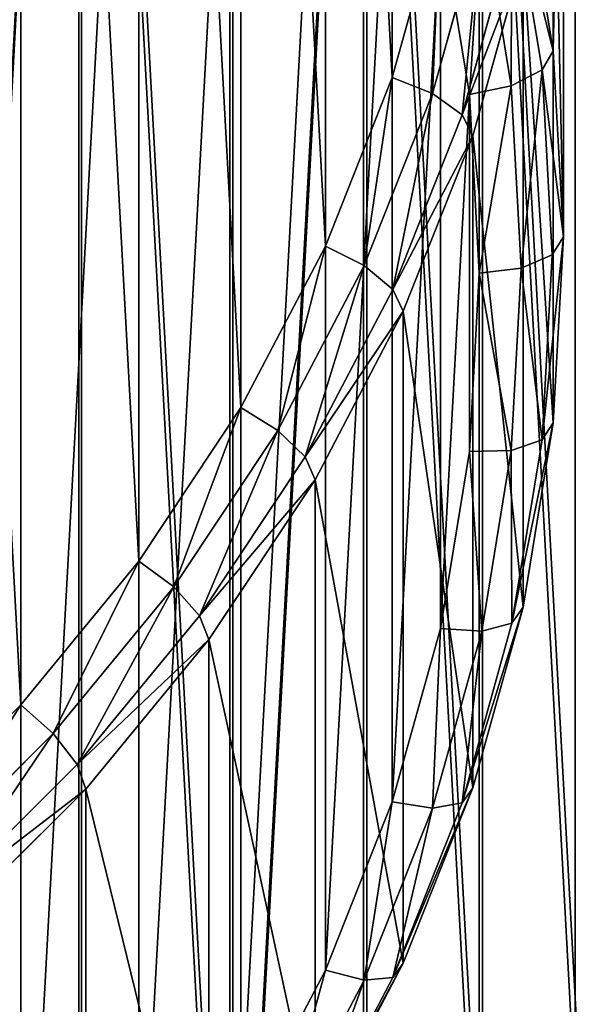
# Model space of a CAD drawing. Extents: x 61 to 680, y 107 to 1063.
# Tile 54 of 186: x 284.52 to 291.71, y 264.43 to 277.3. Entities that reach past the tile are written whole.
import ezdxf

# ---------------------------------------------------------------- set-up
doc = ezdxf.new("R2010")
doc.units = 0
doc.layers.get('0').update_dxf_attribs({"color": 13, "linetype": 'CONTINUOUS'})

# ---------------------------------------------------------------- blocks, each defined once
blk = doc.blocks.new('GROUP_1')
mesh = blk.add_polyface()
corners = [(1.001, 102.63), (1.446, 90.161), (1, 96.387), (1.45, 108.857), (2.338, 83.982), (2.344, 115.038), (3.67, 77.883), (7.455, 138.96), (5.436, 71.895), (7.627, 66.049), (14.036, 162.523), (10.231, 60.378), (13.442, 54.587), (20.372, 44.689), (15.351, 166.309), (22.061, 185.635), (32.574, 32.487), (31.499, 208.206), (42.314, 230.151), (46.71, 22.589), (54.465, 251.385), (59.3, 16.718), (67.906, 271.827), (87.382, 10.088), (82.584, 291.399), (98.444, 310.027), (89.323, 9.63), (133.698, 3.303), (99.039, 310.644), (115.426, 327.639), (119.918, 331.755), (123.776, 334.963), (128.228, 338.286), (132.849, 341.37), (137.625, 344.207), (178.462, 1.001), (142.545, 346.789), (147.593, 349.108), (152.756, 351.159), (158.02, 352.935), (163.37, 354.432), (168.791, 355.646), (174.27, 356.573), (177.105, 356.908), (179.955, 357.11), (223.252, 2.742), (182.81, 357.177), (185.666, 357.11), (188.515, 356.908), (191.351, 356.573), (196.83, 355.646), (202.251, 354.432), (207.601, 352.935), (212.865, 351.159), (218.028, 349.108), (223.076, 346.789), (227.996, 344.207), (267.702, 8.513), (232.772, 341.37), (237.393, 338.286), (241.845, 334.963), (245.703, 331.755), (250.195, 327.639), (266.581, 310.644), (267.176, 310.027), (283.037, 291.399), (272.553, 9.594), (278.523, 10.743), (284.46, 11.957), (297.715, 271.827), (290.381, 13.241), (296.287, 14.594), (302.131, 16.005), (311.155, 251.385), (313.477, 20.055), (323.307, 230.151), (318.911, 22.589), (333.046, 32.487), (334.122, 208.206), (345.261, 44.701), (343.56, 185.635), (350.27, 166.309), (348.996, 49.66), (352.188, 54.599), (351.585, 162.523), (358.166, 138.96), (352.385, 54.903), (355.389, 60.376), (357.994, 66.049), (360.184, 71.895), (363.277, 115.038), (361.951, 77.883), (363.283, 83.982), (364.171, 108.857), (364.174, 90.161), (364.62, 102.63), (364.621, 96.387)]
mesh.append_faces([[corners[k] for k in face] for face in [(0, 1, 2), (94, 95, 96)]], dxfattribs={"vtx0": -1})
mesh.append_faces([[corners[k] for k in face] for face in [(1, 3, 4), (4, 5, 6), (6, 7, 8), (8, 7, 9), (9, 10, 11), (11, 10, 12), (12, 10, 13), (13, 15, 16), (16, 18, 19), (19, 20, 21), (21, 22, 23), (23, 25, 26), (26, 25, 27), (27, 34, 35), (35, 44, 45), (45, 56, 57), (57, 65, 66), (66, 65, 67), (67, 65, 68), (68, 69, 70), (70, 69, 71), (71, 69, 72), (72, 73, 74), (74, 75, 76), (76, 75, 77), (77, 78, 79), (79, 81, 82), (82, 81, 83), (83, 85, 86), (86, 85, 87), (87, 85, 88), (88, 85, 89), (89, 90, 91), (91, 90, 92), (92, 93, 94)]], dxfattribs={"vtx0": -1, "vtx1": -1})
mesh.append_faces([[corners[k] for k in face] for face in [(1, 0, 3), (4, 3, 5), (6, 5, 7), (9, 7, 10), (13, 10, 14), (13, 14, 15), (16, 15, 17), (16, 17, 18), (19, 18, 20), (21, 20, 22), (23, 22, 24), (23, 24, 25), (27, 25, 28), (27, 28, 29), (27, 29, 30), (27, 30, 31), (27, 31, 32), (27, 32, 33), (27, 33, 34), (35, 34, 36), (35, 36, 37), (35, 37, 38), (35, 38, 39), (35, 39, 40), (35, 40, 41), (35, 41, 42), (35, 42, 43), (35, 43, 44), (45, 44, 46), (45, 46, 47), (45, 47, 48), (45, 48, 49), (45, 49, 50), (45, 50, 51), (45, 51, 52), (45, 52, 53), (45, 53, 54), (45, 54, 55), (45, 55, 56), (57, 56, 58), (57, 58, 59), (57, 59, 60), (57, 60, 61), (57, 61, 62), (57, 62, 63), (57, 63, 64), (57, 64, 65), (68, 65, 69), (72, 69, 73), (74, 73, 75), (77, 75, 78), (79, 78, 80), (79, 80, 81), (83, 81, 84), (83, 84, 85), (89, 85, 90), (92, 90, 93), (94, 93, 95)]], dxfattribs={"vtx0": -1, "vtx2": -1})
mesh = blk.add_polyface()
corners = [(1.446, 90.161, 20), (1.001, 102.63, 20), (1, 96.387, 20), (1.45, 108.857, 20), (2.338, 83.982, 20), (2.344, 115.038, 20), (3.67, 77.883, 20), (7.455, 138.96, 20), (5.436, 71.895, 20), (7.627, 66.049, 20), (14.036, 162.523, 20), (10.231, 60.378, 20), (13.442, 54.587, 20), (20.372, 44.689, 20), (15.351, 166.309, 20), (22.061, 185.635, 20), (32.574, 32.487, 20), (31.499, 208.206, 20), (42.314, 230.151, 20), (46.71, 22.589, 20), (54.465, 251.385, 20), (59.3, 16.718, 20), (67.906, 271.827, 20), (87.382, 10.088, 20), (82.584, 291.399, 20), (98.444, 310.027, 20), (89.323, 9.63, 20), (133.698, 3.303, 20), (99.039, 310.644, 20), (115.426, 327.639, 20), (119.918, 331.755, 20), (123.776, 334.963, 20), (128.228, 338.286, 20), (132.849, 341.37, 20), (137.625, 344.207, 20), (178.462, 1.001, 20), (142.545, 346.789, 20), (147.593, 349.108, 20), (152.756, 351.159, 20), (158.02, 352.935, 20), (163.37, 354.432, 20), (168.791, 355.646, 20), (174.27, 356.573, 20), (177.105, 356.908, 20), (179.955, 357.11, 20), (223.252, 2.742, 20), (182.81, 357.177, 20), (185.666, 357.11, 20), (188.515, 356.908, 20), (191.351, 356.573, 20), (196.83, 355.646, 20), (202.251, 354.432, 20), (207.601, 352.935, 20), (212.865, 351.159, 20), (218.028, 349.108, 20), (223.076, 346.789, 20), (227.996, 344.207, 20), (267.702, 8.513, 20), (232.772, 341.37, 20), (237.393, 338.286, 20), (241.845, 334.963, 20), (245.703, 331.755, 20), (250.195, 327.639, 20), (266.581, 310.644, 20), (267.176, 310.027, 20), (283.037, 291.399, 20), (272.553, 9.594, 20), (278.523, 10.743, 20), (284.46, 11.957, 20), (297.715, 271.827, 20), (290.381, 13.241, 20), (296.287, 14.594, 20), (302.131, 16.005, 20), (311.155, 251.385, 20), (313.477, 20.055, 20), (323.307, 230.151, 20), (318.911, 22.589, 20), (333.046, 32.487, 20), (334.122, 208.206, 20), (345.261, 44.701, 20), (343.56, 185.635, 20), (350.27, 166.309, 20), (348.996, 49.66, 20), (352.188, 54.599, 20), (351.585, 162.523, 20), (358.166, 138.96, 20), (352.385, 54.903, 20), (355.389, 60.376, 20), (357.994, 66.049, 20), (360.184, 71.895, 20), (363.277, 115.038, 20), (361.951, 77.883, 20), (363.283, 83.982, 20), (364.171, 108.857, 20), (364.174, 90.161, 20), (364.62, 102.63, 20), (364.621, 96.387, 20)]
mesh.append_faces([[corners[k] for k in face] for face in [(0, 1, 2), (95, 94, 96)]], dxfattribs={"vtx0": -1})
mesh.append_faces([[corners[k] for k in face] for face in [(1, 0, 3), (3, 4, 5), (5, 6, 7), (7, 9, 10), (10, 13, 14), (14, 13, 15), (15, 16, 17), (17, 16, 18), (18, 19, 20), (20, 21, 22), (22, 23, 24), (24, 23, 25), (25, 27, 28), (28, 27, 29), (29, 27, 30), (30, 27, 31), (31, 27, 32), (32, 27, 33), (33, 27, 34), (34, 35, 36), (36, 35, 37), (37, 35, 38), (38, 35, 39), (39, 35, 40), (40, 35, 41), (41, 35, 42), (42, 35, 43), (43, 35, 44), (44, 45, 46), (46, 45, 47), (47, 45, 48), (48, 45, 49), (49, 45, 50), (50, 45, 51), (51, 45, 52), (52, 45, 53), (53, 45, 54), (54, 45, 55), (55, 45, 56), (56, 57, 58), (58, 57, 59), (59, 57, 60), (60, 57, 61), (61, 57, 62), (62, 57, 63), (63, 57, 64), (64, 57, 65), (65, 68, 69), (69, 72, 73), (73, 74, 75), (75, 77, 78), (78, 79, 80), (80, 79, 81), (81, 83, 84), (84, 83, 85), (85, 89, 90), (90, 92, 93), (93, 94, 95)]], dxfattribs={"vtx0": -1, "vtx1": -1})
mesh.append_faces([[corners[k] for k in face] for face in [(3, 0, 4), (5, 4, 6), (7, 6, 8), (7, 8, 9), (10, 9, 11), (10, 11, 12), (10, 12, 13), (15, 13, 16), (18, 16, 19), (20, 19, 21), (22, 21, 23), (25, 23, 26), (25, 26, 27), (34, 27, 35), (44, 35, 45), (56, 45, 57), (65, 57, 66), (65, 66, 67), (65, 67, 68), (69, 68, 70), (69, 70, 71), (69, 71, 72), (73, 72, 74), (75, 74, 76), (75, 76, 77), (78, 77, 79), (81, 79, 82), (81, 82, 83), (85, 83, 86), (85, 86, 87), (85, 87, 88), (85, 88, 89), (90, 89, 91), (90, 91, 92), (93, 92, 94)]], dxfattribs={"vtx0": -1, "vtx2": -1})
blk = doc.blocks.new('GROUP_13')
for p, q in [((49.746, 27.437, 0.5), (49.388, 29.851, 0.5)), ((49.52, 29.877, 1), (49.88, 27.45, 1)), ((49.381, 27.401, 0.134), (49.029, 29.78, 0.134)), ((48.538, 29.682), (48.883, 27.352)), ((49.381, 27.401, 0.134), (48.883, 27.352)), ((49.746, 27.437, 0.5), (49.381, 27.401, 0.134)), ((49.499, 25, 0.134), (49.381, 27.401, 0.134)), ((49.88, 27.45, 1), (49.746, 27.437, 0.5)), ((49.866, 25, 0.5), (49.746, 27.437, 0.5)), ((49.88, 27.45, 1), (50, 25, 1)), ((49.88, 27.45, 1), (49.88, 27.45, 19)), ((48.883, 27.352), (48.999, 25)), ((48.999, 25), (48.883, 22.648)), ((49.499, 25, 0.134), (48.999, 25)), ((49.381, 22.599, 0.134), (49.499, 25, 0.134)), ((49.866, 25, 0.5), (49.499, 25, 0.134)), ((49.746, 22.563, 0.5), (49.866, 25, 0.5)), ((50, 25, 1), (49.866, 25, 0.5)), ((50, 25, 1), (49.88, 22.55, 1)), ((50, 25, 1), (50, 25, 19)), ((48.883, 22.648), (48.538, 20.318)), ((49.381, 22.599, 0.134), (48.883, 22.648)), ((49.029, 20.22, 0.134), (49.381, 22.599, 0.134)), ((49.746, 22.563, 0.5), (49.381, 22.599, 0.134)), ((49.388, 20.149, 0.5), (49.746, 22.563, 0.5)), ((49.88, 22.55, 1), (49.52, 20.123, 1)), ((49.88, 22.55, 1), (49.746, 22.563, 0.5)), ((49.88, 22.55, 1), (49.88, 22.55, 19)), ((48.538, 20.318), (47.965, 18.034)), ((48.538, 20.318, 20), (47.965, 18.034, 20)), ((49.029, 20.22, 0.134), (48.538, 20.318)), ((48.444, 17.888, 19.866), (49.029, 20.22, 19.866)), ((48.444, 17.888, 0.134), (49.029, 20.22, 0.134)), ((48.795, 17.782, 19.5), (49.388, 20.149, 19.5)), ((48.795, 17.782, 0.5), (49.388, 20.149, 0.5)), ((49.388, 20.149, 0.5), (49.029, 20.22, 0.134)), ((49.52, 20.123, 1), (49.388, 20.149, 0.5)), ((49.52, 20.123, 19), (48.924, 17.743, 19)), ((49.52, 20.123, 1), (48.924, 17.743, 1)), ((49.52, 20.123, 1), (49.52, 20.123, 19)), ((47.965, 18.034), (47.172, 15.816)), ((47.965, 18.034, 20), (47.172, 15.816, 20)), ((47.965, 18.034, 20), (48.444, 17.888, 19.866)), ((48.444, 17.888, 0.134), (47.965, 18.034)), ((47.634, 15.624, 19.866), (48.444, 17.888, 19.866)), ((47.634, 15.624, 0.134), (48.444, 17.888, 0.134)), ((48.444, 17.888, 19.866), (48.795, 17.782, 19.5)), ((48.795, 17.782, 0.5), (48.444, 17.888, 0.134)), ((47.973, 15.484, 19.5), (48.795, 17.782, 19.5)), ((47.973, 15.484, 0.5), (48.795, 17.782, 0.5)), ((48.924, 17.743, 19), (48.097, 15.433, 19)), ((48.924, 17.743, 1), (48.097, 15.433, 1)), ((48.795, 17.782, 19.5), (48.924, 17.743, 19)), ((48.924, 17.743, 1), (48.795, 17.782, 0.5)), ((48.924, 17.743, 1), (48.924, 17.743, 19)), ((47.172, 15.816), (46.165, 13.687)), ((47.172, 15.816, 20), (46.165, 13.687, 20)), ((47.634, 15.624, 19.866), (47.172, 15.816, 20)), ((47.634, 15.624, 0.134), (47.172, 15.816)), ((46.607, 13.451, 0.134), (47.634, 15.624, 0.134)), ((46.607, 13.451, 19.866), (47.634, 15.624, 19.866)), ((47.973, 15.484, 19.5), (47.634, 15.624, 19.866)), ((47.973, 15.484, 0.5), (47.634, 15.624, 0.134)), ((46.93, 13.278, 0.5), (47.973, 15.484, 0.5)), ((46.93, 13.278, 19.5), (47.973, 15.484, 19.5)), ((48.097, 15.433, 19), (47.973, 15.484, 19.5)), ((48.097, 15.433, 1), (47.973, 15.484, 0.5)), ((47.048, 13.215, 1), (48.097, 15.433, 1)), ((48.097, 15.433, 19), (47.048, 13.215, 19)), ((48.097, 15.433, 1), (48.097, 15.433, 19)), ((46.165, 13.687, 20), (44.954, 11.667, 20)), ((46.165, 13.687, 20), (46.607, 13.451, 19.866)), ((45.371, 11.389, 19.866), (46.607, 13.451, 19.866)), ((46.607, 13.451, 19.866), (46.93, 13.278, 19.5)), ((45.675, 11.185, 19.5), (46.93, 13.278, 19.5)), ((46.93, 13.278, 19.5), (47.048, 13.215, 19)), ((47.048, 13.215, 19), (45.787, 11.111, 19)), ((47.048, 13.215, 1), (47.048, 13.215, 19)), ((44.954, 11.667, 20), (43.551, 9.775, 20)), ((44.954, 11.667, 20), (45.371, 11.389, 19.866)), ((43.938, 9.458, 19.866), (45.371, 11.389, 19.866)), ((45.371, 11.389, 19.866), (45.675, 11.185, 19.5)), ((44.222, 9.225, 19.5), (45.675, 11.185, 19.5)), ((45.675, 11.185, 19.5), (45.787, 11.111, 19)), ((44.325, 9.14, 19), (45.787, 11.111, 19)), ((45.787, 11.111, 1), (45.787, 11.111, 19)), ((43.551, 9.775, 20), (41.97, 8.03, 20)), ((43.551, 9.775, 20), (43.938, 9.458, 19.866)), ((42.324, 7.676, 19.866), (43.938, 9.458, 19.866)), ((43.938, 9.458, 19.866), (44.222, 9.225, 19.5)), ((42.583, 7.417, 19.5), (44.222, 9.225, 19.5)), ((42.678, 7.322, 19), (44.325, 9.14, 19)), ((44.222, 9.225, 19.5), (44.325, 9.14, 19)), ((44.325, 9.14, 1), (44.325, 9.14, 19))]:
    blk.add_line(p, q)
mesh = blk.add_polyface()
corners = [(1.117, 27.352), (1.117, 22.648), (1.001, 25), (1.462, 29.682), (1.462, 20.318), (2.035, 31.966), (2.035, 18.034), (2.828, 34.184), (2.828, 15.816), (3.835, 36.313), (3.835, 13.687), (5.046, 38.333), (5.046, 11.667), (6.449, 40.225), (6.449, 9.775), (8.03, 41.97), (8.03, 8.03), (9.775, 43.551), (9.775, 6.449), (11.667, 44.954), (11.667, 5.046), (13.687, 46.165), (13.687, 3.835), (15.816, 47.172), (15.816, 2.828), (18.034, 47.965), (18.034, 2.035), (20.318, 48.538), (20.318, 1.462), (22.648, 48.883), (22.648, 1.117), (25, 48.999), (25, 1.001), (27.352, 48.883), (27.352, 1.117), (29.682, 48.538), (29.682, 1.462), (31.966, 47.965), (31.966, 2.035), (34.184, 47.172), (34.184, 2.828), (36.313, 46.165), (36.313, 3.835), (38.333, 44.954), (38.333, 5.046), (40.225, 43.551), (40.225, 6.449), (41.97, 41.97), (41.97, 8.03), (43.551, 40.225), (43.551, 9.775), (44.954, 38.333), (44.954, 11.667), (46.165, 36.313), (46.165, 13.687), (47.172, 34.184), (47.172, 15.816), (47.965, 31.966), (47.965, 18.034), (48.538, 29.682), (48.538, 20.318), (48.883, 27.352), (48.883, 22.648), (48.999, 25)]
mesh.append_faces([[corners[k] for k in face] for face in [(0, 1, 2), (62, 61, 63)]], dxfattribs={"vtx0": -1})
mesh.append_faces([[corners[k] for k in face] for face in [(1, 3, 4), (4, 5, 6), (6, 7, 8), (8, 9, 10), (10, 11, 12), (12, 13, 14), (14, 15, 16), (16, 17, 18), (18, 19, 20), (20, 21, 22), (22, 23, 24), (24, 25, 26), (26, 27, 28), (28, 29, 30), (30, 31, 32), (32, 33, 34), (34, 35, 36), (36, 37, 38), (38, 39, 40), (40, 41, 42), (42, 43, 44), (44, 45, 46), (46, 47, 48), (48, 49, 50), (50, 51, 52), (52, 53, 54), (54, 55, 56), (56, 57, 58), (58, 59, 60), (60, 61, 62)]], dxfattribs={"vtx0": -1, "vtx1": -1})
mesh.append_faces([[corners[k] for k in face] for face in [(1, 0, 3), (4, 3, 5), (6, 5, 7), (8, 7, 9), (10, 9, 11), (12, 11, 13), (14, 13, 15), (16, 15, 17), (18, 17, 19), (20, 19, 21), (22, 21, 23), (24, 23, 25), (26, 25, 27), (28, 27, 29), (30, 29, 31), (32, 31, 33), (34, 33, 35), (36, 35, 37), (38, 37, 39), (40, 39, 41), (42, 41, 43), (44, 43, 45), (46, 45, 47), (48, 47, 49), (50, 49, 51), (52, 51, 53), (54, 53, 55), (56, 55, 57), (58, 57, 59), (60, 59, 61)]], dxfattribs={"vtx0": -1, "vtx2": -1})
mesh = blk.add_polyface()
corners = [(1.117, 22.648, 20), (1.117, 27.352, 20), (1.001, 25, 20), (1.462, 20.318, 20), (1.462, 29.682, 20), (2.035, 18.034, 20), (2.035, 31.966, 20), (2.828, 15.816, 20), (2.828, 34.184, 20), (3.835, 13.687, 20), (3.835, 36.313, 20), (5.046, 11.667, 20), (5.046, 38.333, 20), (6.449, 9.775, 20), (6.449, 40.225, 20), (8.03, 8.03, 20), (8.03, 41.97, 20), (9.775, 6.449, 20), (9.775, 43.551, 20), (11.667, 5.046, 20), (11.667, 44.954, 20), (13.687, 3.835, 20), (13.687, 46.165, 20), (15.816, 2.828, 20), (15.816, 47.172, 20), (18.034, 2.035, 20), (18.034, 47.965, 20), (20.318, 1.462, 20), (20.318, 48.538, 20), (22.648, 1.117, 20), (22.648, 48.883, 20), (25, 1.001, 20), (25, 48.999, 20), (27.352, 1.117, 20), (27.352, 48.883, 20), (29.682, 1.462, 20), (29.682, 48.538, 20), (31.966, 2.035, 20), (31.966, 47.965, 20), (34.184, 2.828, 20), (34.184, 47.172, 20), (36.313, 3.835, 20), (36.313, 46.165, 20), (38.333, 5.046, 20), (38.333, 44.954, 20), (40.225, 6.449, 20), (40.225, 43.551, 20), (41.97, 8.03, 20), (41.97, 41.97, 20), (43.551, 9.775, 20), (43.551, 40.225, 20), (44.954, 11.667, 20), (44.954, 38.333, 20), (46.165, 13.687, 20), (46.165, 36.313, 20), (47.172, 15.816, 20), (47.172, 34.184, 20), (47.965, 18.034, 20), (47.965, 31.966, 20), (48.538, 20.318, 20), (48.538, 29.682, 20), (48.883, 22.648, 20), (48.883, 27.352, 20), (48.999, 25, 20)]
mesh.append_faces([[corners[k] for k in face] for face in [(0, 1, 2), (62, 61, 63)]], dxfattribs={"vtx0": -1})
mesh.append_faces([[corners[k] for k in face] for face in [(1, 3, 4), (4, 5, 6), (6, 7, 8), (8, 9, 10), (10, 11, 12), (12, 13, 14), (14, 15, 16), (16, 17, 18), (18, 19, 20), (20, 21, 22), (22, 23, 24), (24, 25, 26), (26, 27, 28), (28, 29, 30), (30, 31, 32), (32, 33, 34), (34, 35, 36), (36, 37, 38), (38, 39, 40), (40, 41, 42), (42, 43, 44), (44, 45, 46), (46, 47, 48), (48, 49, 50), (50, 51, 52), (52, 53, 54), (54, 55, 56), (56, 57, 58), (58, 59, 60), (60, 61, 62)]], dxfattribs={"vtx0": -1, "vtx1": -1})
mesh.append_faces([[corners[k] for k in face] for face in [(1, 0, 3), (4, 3, 5), (6, 5, 7), (8, 7, 9), (10, 9, 11), (12, 11, 13), (14, 13, 15), (16, 15, 17), (18, 17, 19), (20, 19, 21), (22, 21, 23), (24, 23, 25), (26, 25, 27), (28, 27, 29), (30, 29, 31), (32, 31, 33), (34, 33, 35), (36, 35, 37), (38, 37, 39), (40, 39, 41), (42, 41, 43), (44, 43, 45), (46, 45, 47), (48, 47, 49), (50, 49, 51), (52, 51, 53), (54, 53, 55), (56, 55, 57), (58, 57, 59), (60, 59, 61)]], dxfattribs={"vtx0": -1, "vtx2": -1})
mesh = blk.add_polyface()
corners = [(49.388, 29.851, 0.5), (49.381, 27.401, 0.134), (49.029, 29.78, 0.134), (49.746, 27.437, 0.5)]
mesh.append_faces([[corners[k] for k in face] for face in [(0, 1, 2), (1, 0, 3)]], dxfattribs={"vtx0": -1})
mesh = blk.add_polyface()
corners = [(49.388, 29.851, 0.5), (49.88, 27.45, 1), (49.746, 27.437, 0.5), (49.52, 29.877, 1)]
mesh.append_faces([[corners[k] for k in face] for face in [(0, 1, 2), (1, 0, 3)]], dxfattribs={"vtx0": -1})
mesh = blk.add_polyface()
corners = [(49.52, 29.877, 1), (49.88, 27.45, 19), (49.88, 27.45, 1), (49.52, 29.877, 19)]
mesh.append_faces([[corners[k] for k in face] for face in [(0, 1, 2), (1, 0, 3)]], dxfattribs={"vtx0": -1})
mesh = blk.add_polyface()
corners = [(49.029, 29.78, 0.134), (48.883, 27.352), (48.538, 29.682), (49.381, 27.401, 0.134)]
mesh.append_faces([[corners[k] for k in face] for face in [(0, 1, 2), (1, 0, 3)]], dxfattribs={"vtx0": -1})
mesh = blk.add_polyface()
corners = [(49.381, 27.401, 0.134), (48.999, 25), (48.883, 27.352), (49.499, 25, 0.134)]
mesh.append_faces([[corners[k] for k in face] for face in [(0, 1, 2), (1, 0, 3)]], dxfattribs={"vtx0": -1})
mesh = blk.add_polyface()
corners = [(49.746, 27.437, 0.5), (49.499, 25, 0.134), (49.381, 27.401, 0.134), (49.866, 25, 0.5)]
mesh.append_faces([[corners[k] for k in face] for face in [(0, 1, 2), (1, 0, 3)]], dxfattribs={"vtx0": -1})
mesh = blk.add_polyface()
corners = [(49.746, 27.437, 0.5), (50, 25, 1), (49.866, 25, 0.5), (49.88, 27.45, 1)]
mesh.append_faces([[corners[k] for k in face] for face in [(0, 1, 2), (1, 0, 3)]], dxfattribs={"vtx0": -1})
mesh = blk.add_polyface()
corners = [(49.88, 27.45, 1), (50, 25, 19), (50, 25, 1), (49.88, 27.45, 19)]
mesh.append_faces([[corners[k] for k in face] for face in [(0, 1, 2), (1, 0, 3)]], dxfattribs={"vtx0": -1})
mesh = blk.add_polyface()
corners = [(48.999, 25), (49.381, 22.599, 0.134), (48.883, 22.648), (49.499, 25, 0.134)]
mesh.append_faces([[corners[k] for k in face] for face in [(0, 1, 2), (1, 0, 3)]], dxfattribs={"vtx0": -1})
mesh = blk.add_polyface()
corners = [(49.499, 25, 0.134), (49.746, 22.563, 0.5), (49.381, 22.599, 0.134), (49.866, 25, 0.5)]
mesh.append_faces([[corners[k] for k in face] for face in [(0, 1, 2), (1, 0, 3)]], dxfattribs={"vtx0": -1})
mesh = blk.add_polyface()
corners = [(49.746, 22.563, 0.5), (50, 25, 1), (49.88, 22.55, 1), (49.866, 25, 0.5)]
mesh.append_faces([[corners[k] for k in face] for face in [(0, 1, 2), (1, 0, 3)]], dxfattribs={"vtx0": -1})
mesh = blk.add_polyface()
corners = [(50, 25, 1), (49.88, 22.55, 19), (49.88, 22.55, 1), (50, 25, 19)]
mesh.append_faces([[corners[k] for k in face] for face in [(0, 1, 2), (1, 0, 3)]], dxfattribs={"vtx0": -1})
mesh = blk.add_polyface()
corners = [(48.883, 22.648), (49.029, 20.22, 0.134), (48.538, 20.318), (49.381, 22.599, 0.134)]
mesh.append_faces([[corners[k] for k in face] for face in [(0, 1, 2), (1, 0, 3)]], dxfattribs={"vtx0": -1})
mesh = blk.add_polyface()
corners = [(49.381, 22.599, 0.134), (49.388, 20.149, 0.5), (49.029, 20.22, 0.134), (49.746, 22.563, 0.5)]
mesh.append_faces([[corners[k] for k in face] for face in [(0, 1, 2), (1, 0, 3)]], dxfattribs={"vtx0": -1})
mesh = blk.add_polyface()
corners = [(49.388, 20.149, 0.5), (49.88, 22.55, 1), (49.52, 20.123, 1), (49.746, 22.563, 0.5)]
mesh.append_faces([[corners[k] for k in face] for face in [(0, 1, 2), (1, 0, 3)]], dxfattribs={"vtx0": -1})
mesh = blk.add_polyface()
corners = [(49.88, 22.55, 1), (49.52, 20.123, 19), (49.52, 20.123, 1), (49.88, 22.55, 19)]
mesh.append_faces([[corners[k] for k in face] for face in [(0, 1, 2), (1, 0, 3)]], dxfattribs={"vtx0": -1})
mesh = blk.add_polyface()
corners = [(48.444, 17.888, 19.866), (48.538, 20.318, 20), (47.965, 18.034, 20), (49.029, 20.22, 19.866)]
mesh.append_faces([[corners[k] for k in face] for face in [(0, 1, 2), (1, 0, 3)]], dxfattribs={"vtx0": -1})
mesh = blk.add_polyface()
corners = [(48.538, 20.318), (48.444, 17.888, 0.134), (47.965, 18.034), (49.029, 20.22, 0.134)]
mesh.append_faces([[corners[k] for k in face] for face in [(0, 1, 2), (1, 0, 3)]], dxfattribs={"vtx0": -1})
mesh = blk.add_polyface()
corners = [(48.795, 17.782, 19.5), (49.029, 20.22, 19.866), (48.444, 17.888, 19.866), (49.388, 20.149, 19.5)]
mesh.append_faces([[corners[k] for k in face] for face in [(0, 1, 2), (1, 0, 3)]], dxfattribs={"vtx0": -1})
mesh = blk.add_polyface()
corners = [(49.029, 20.22, 0.134), (48.795, 17.782, 0.5), (48.444, 17.888, 0.134), (49.388, 20.149, 0.5)]
mesh.append_faces([[corners[k] for k in face] for face in [(0, 1, 2), (1, 0, 3)]], dxfattribs={"vtx0": -1})
mesh = blk.add_polyface()
corners = [(49.52, 20.123, 19), (48.795, 17.782, 19.5), (48.924, 17.743, 19), (49.388, 20.149, 19.5)]
mesh.append_faces([[corners[k] for k in face] for face in [(0, 1, 2), (1, 0, 3)]], dxfattribs={"vtx0": -1})
mesh = blk.add_polyface()
corners = [(48.795, 17.782, 0.5), (49.52, 20.123, 1), (48.924, 17.743, 1), (49.388, 20.149, 0.5)]
mesh.append_faces([[corners[k] for k in face] for face in [(0, 1, 2), (1, 0, 3)]], dxfattribs={"vtx0": -1})
mesh = blk.add_polyface()
corners = [(49.52, 20.123, 1), (48.924, 17.743, 19), (48.924, 17.743, 1), (49.52, 20.123, 19)]
mesh.append_faces([[corners[k] for k in face] for face in [(0, 1, 2), (1, 0, 3)]], dxfattribs={"vtx0": -1})
mesh = blk.add_polyface()
corners = [(47.634, 15.624, 19.866), (47.965, 18.034, 20), (47.172, 15.816, 20), (48.444, 17.888, 19.866)]
mesh.append_faces([[corners[k] for k in face] for face in [(0, 1, 2), (1, 0, 3)]], dxfattribs={"vtx0": -1})
mesh = blk.add_polyface()
corners = [(47.965, 18.034), (47.634, 15.624, 0.134), (47.172, 15.816), (48.444, 17.888, 0.134)]
mesh.append_faces([[corners[k] for k in face] for face in [(0, 1, 2), (1, 0, 3)]], dxfattribs={"vtx0": -1})
mesh = blk.add_polyface()
corners = [(47.973, 15.484, 19.5), (48.444, 17.888, 19.866), (47.634, 15.624, 19.866), (48.795, 17.782, 19.5)]
mesh.append_faces([[corners[k] for k in face] for face in [(0, 1, 2), (1, 0, 3)]], dxfattribs={"vtx0": -1})
mesh = blk.add_polyface()
corners = [(48.444, 17.888, 0.134), (47.973, 15.484, 0.5), (47.634, 15.624, 0.134), (48.795, 17.782, 0.5)]
mesh.append_faces([[corners[k] for k in face] for face in [(0, 1, 2), (1, 0, 3)]], dxfattribs={"vtx0": -1})
mesh = blk.add_polyface()
corners = [(48.924, 17.743, 19), (47.973, 15.484, 19.5), (48.097, 15.433, 19), (48.795, 17.782, 19.5)]
mesh.append_faces([[corners[k] for k in face] for face in [(0, 1, 2), (1, 0, 3)]], dxfattribs={"vtx0": -1})
mesh = blk.add_polyface()
corners = [(47.973, 15.484, 0.5), (48.924, 17.743, 1), (48.097, 15.433, 1), (48.795, 17.782, 0.5)]
mesh.append_faces([[corners[k] for k in face] for face in [(0, 1, 2), (1, 0, 3)]], dxfattribs={"vtx0": -1})
mesh = blk.add_polyface()
corners = [(48.924, 17.743, 1), (48.097, 15.433, 19), (48.097, 15.433, 1), (48.924, 17.743, 19)]
mesh.append_faces([[corners[k] for k in face] for face in [(0, 1, 2), (1, 0, 3)]], dxfattribs={"vtx0": -1})
mesh = blk.add_polyface()
corners = [(47.172, 15.816), (46.607, 13.451, 0.134), (46.165, 13.687), (47.634, 15.624, 0.134)]
mesh.append_faces([[corners[k] for k in face] for face in [(0, 1, 2), (1, 0, 3)]], dxfattribs={"vtx0": -1})
mesh = blk.add_polyface()
corners = [(46.607, 13.451, 19.866), (47.172, 15.816, 20), (46.165, 13.687, 20), (47.634, 15.624, 19.866)]
mesh.append_faces([[corners[k] for k in face] for face in [(0, 1, 2), (1, 0, 3)]], dxfattribs={"vtx0": -1})
mesh = blk.add_polyface()
corners = [(47.634, 15.624, 0.134), (46.93, 13.278, 0.5), (46.607, 13.451, 0.134), (47.973, 15.484, 0.5)]
mesh.append_faces([[corners[k] for k in face] for face in [(0, 1, 2), (1, 0, 3)]], dxfattribs={"vtx0": -1})
mesh = blk.add_polyface()
corners = [(46.93, 13.278, 19.5), (47.634, 15.624, 19.866), (46.607, 13.451, 19.866), (47.973, 15.484, 19.5)]
mesh.append_faces([[corners[k] for k in face] for face in [(0, 1, 2), (1, 0, 3)]], dxfattribs={"vtx0": -1})
mesh = blk.add_polyface()
corners = [(46.93, 13.278, 0.5), (48.097, 15.433, 1), (47.048, 13.215, 1), (47.973, 15.484, 0.5)]
mesh.append_faces([[corners[k] for k in face] for face in [(0, 1, 2), (1, 0, 3)]], dxfattribs={"vtx0": -1})
mesh = blk.add_polyface()
corners = [(48.097, 15.433, 19), (46.93, 13.278, 19.5), (47.048, 13.215, 19), (47.973, 15.484, 19.5)]
mesh.append_faces([[corners[k] for k in face] for face in [(0, 1, 2), (1, 0, 3)]], dxfattribs={"vtx0": -1})
mesh = blk.add_polyface()
corners = [(48.097, 15.433, 1), (47.048, 13.215, 19), (47.048, 13.215, 1), (48.097, 15.433, 19)]
mesh.append_faces([[corners[k] for k in face] for face in [(0, 1, 2), (1, 0, 3)]], dxfattribs={"vtx0": -1})
mesh = blk.add_polyface()
corners = [(45.371, 11.389, 19.866), (46.165, 13.687, 20), (44.954, 11.667, 20), (46.607, 13.451, 19.866)]
mesh.append_faces([[corners[k] for k in face] for face in [(0, 1, 2), (1, 0, 3)]], dxfattribs={"vtx0": -1})
mesh = blk.add_polyface()
corners = [(45.675, 11.185, 19.5), (46.607, 13.451, 19.866), (45.371, 11.389, 19.866), (46.93, 13.278, 19.5)]
mesh.append_faces([[corners[k] for k in face] for face in [(0, 1, 2), (1, 0, 3)]], dxfattribs={"vtx0": -1})
mesh = blk.add_polyface()
corners = [(47.048, 13.215, 19), (45.675, 11.185, 19.5), (45.787, 11.111, 19), (46.93, 13.278, 19.5)]
mesh.append_faces([[corners[k] for k in face] for face in [(0, 1, 2), (1, 0, 3)]], dxfattribs={"vtx0": -1})
mesh = blk.add_polyface()
corners = [(47.048, 13.215, 1), (45.787, 11.111, 19), (45.787, 11.111, 1), (47.048, 13.215, 19)]
mesh.append_faces([[corners[k] for k in face] for face in [(0, 1, 2), (1, 0, 3)]], dxfattribs={"vtx0": -1})
mesh = blk.add_polyface()
corners = [(43.938, 9.458, 19.866), (44.954, 11.667, 20), (43.551, 9.775, 20), (45.371, 11.389, 19.866)]
mesh.append_faces([[corners[k] for k in face] for face in [(0, 1, 2), (1, 0, 3)]], dxfattribs={"vtx0": -1})
mesh = blk.add_polyface()
corners = [(44.222, 9.225, 19.5), (45.371, 11.389, 19.866), (43.938, 9.458, 19.866), (45.675, 11.185, 19.5)]
mesh.append_faces([[corners[k] for k in face] for face in [(0, 1, 2), (1, 0, 3)]], dxfattribs={"vtx0": -1})
mesh = blk.add_polyface()
corners = [(45.787, 11.111, 19), (44.222, 9.225, 19.5), (44.325, 9.14, 19), (45.675, 11.185, 19.5)]
mesh.append_faces([[corners[k] for k in face] for face in [(0, 1, 2), (1, 0, 3)]], dxfattribs={"vtx0": -1})
mesh = blk.add_polyface()
corners = [(45.787, 11.111, 1), (44.325, 9.14, 19), (44.325, 9.14, 1), (45.787, 11.111, 19)]
mesh.append_faces([[corners[k] for k in face] for face in [(0, 1, 2), (1, 0, 3)]], dxfattribs={"vtx0": -1})
mesh = blk.add_polyface()
corners = [(42.324, 7.676, 19.866), (43.551, 9.775, 20), (41.97, 8.03, 20), (43.938, 9.458, 19.866)]
mesh.append_faces([[corners[k] for k in face] for face in [(0, 1, 2), (1, 0, 3)]], dxfattribs={"vtx0": -1})
mesh = blk.add_polyface()
corners = [(42.583, 7.417, 19.5), (43.938, 9.458, 19.866), (42.324, 7.676, 19.866), (44.222, 9.225, 19.5)]
mesh.append_faces([[corners[k] for k in face] for face in [(0, 1, 2), (1, 0, 3)]], dxfattribs={"vtx0": -1})
mesh = blk.add_polyface()
corners = [(44.325, 9.14, 19), (42.583, 7.417, 19.5), (42.678, 7.322, 19), (44.222, 9.225, 19.5)]
mesh.append_faces([[corners[k] for k in face] for face in [(0, 1, 2), (1, 0, 3)]], dxfattribs={"vtx0": -1})
mesh = blk.add_polyface()
corners = [(44.325, 9.14, 1), (42.678, 7.322, 19), (42.678, 7.322, 1), (44.325, 9.14, 19)]
mesh.append_faces([[corners[k] for k in face] for face in [(0, 1, 2), (1, 0, 3)]], dxfattribs={"vtx0": -1})
blk = doc.blocks.new('GROUP_5')
for centre, radius in [((84.8421, 84.8421), 76.3579), ((84.8421, 84.8421, 134.7368), 54.7368)]:
    blk.add_circle(centre, radius)
mesh = blk.add_polyface()
corners = [(62.2361, 82.6156, 160), (62.2361, 87.0686, 160), (62.1267, 84.8421, 160), (62.5632, 80.4106, 160), (62.5632, 89.2737, 160), (63.1048, 91.436, 160), (63.1048, 78.2482, 160), (63.8558, 76.1493, 160), (63.8558, 93.5349, 160), (64.8089, 74.1341, 160), (64.8089, 95.5501, 160), (65.9549, 97.4621, 160), (65.9549, 72.2221, 160), (67.2829, 99.2526, 160), (67.2829, 70.4316, 160), (68.7799, 68.7799, 160), (68.7799, 100.9043, 160), (70.4316, 67.2829, 160), (70.4316, 102.4013, 160), (72.2221, 103.7293, 160), (72.2221, 65.9549, 160), (74.1341, 64.8089, 160), (74.1341, 104.8753, 160), (76.1493, 105.8284, 160), (76.1493, 63.8558, 160), (78.2482, 106.5794, 160), (78.2482, 63.1048, 160), (80.4106, 62.5632, 160), (80.4106, 107.121, 160), (82.6156, 107.4481, 160), (82.6156, 62.2361, 160), (84.8421, 62.1267, 160), (84.8421, 107.5575, 160), (87.0686, 62.2361, 160), (87.0686, 107.4481, 160), (89.2737, 62.5632, 160), (89.2737, 107.121, 160), (91.436, 63.1048, 160), (91.436, 106.5794, 160), (93.5349, 105.8284, 160), (93.5349, 63.8558, 160), (95.5501, 64.8089, 160), (95.5501, 104.8753, 160), (97.4621, 65.9549, 160), (97.4621, 103.7293, 160), (99.2526, 67.2829, 160), (99.2526, 102.4013, 160), (100.9043, 100.9043, 160), (100.9043, 68.7799, 160), (102.4013, 70.4316, 160), (102.4013, 99.2526, 160), (103.7293, 97.4621, 160), (103.7293, 72.2221, 160), (104.8753, 74.1341, 160), (104.8753, 95.5501, 160), (105.8284, 76.1493, 160), (105.8284, 93.5349, 160), (106.5794, 91.436, 160), (106.5794, 78.2482, 160), (107.121, 89.2737, 160), (107.121, 80.4106, 160), (107.4481, 82.6156, 160), (107.4481, 87.0686, 160), (107.5575, 84.8421, 160)]
mesh.append_faces([[corners[k] for k in face] for face in [(0, 1, 2), (62, 61, 63)]], dxfattribs={"vtx0": -1})
mesh.append_faces([[corners[k] for k in face] for face in [(1, 3, 4), (4, 3, 5), (5, 7, 8), (8, 9, 10), (10, 9, 11), (11, 12, 13), (13, 15, 16), (16, 17, 18), (18, 17, 19), (19, 21, 22), (22, 21, 23), (23, 24, 25), (25, 27, 28), (28, 27, 29), (29, 31, 32), (32, 33, 34), (34, 35, 36), (36, 37, 38), (38, 37, 39), (39, 41, 42), (42, 43, 44), (44, 45, 46), (46, 45, 47), (47, 49, 50), (50, 49, 51), (51, 53, 54), (54, 55, 56), (56, 55, 57), (57, 58, 59), (59, 61, 62)]], dxfattribs={"vtx0": -1, "vtx1": -1})
mesh.append_faces([[corners[k] for k in face] for face in [(1, 0, 3), (5, 3, 6), (5, 6, 7), (8, 7, 9), (11, 9, 12), (13, 12, 14), (13, 14, 15), (16, 15, 17), (19, 17, 20), (19, 20, 21), (23, 21, 24), (25, 24, 26), (25, 26, 27), (29, 27, 30), (29, 30, 31), (32, 31, 33), (34, 33, 35), (36, 35, 37), (39, 37, 40), (39, 40, 41), (42, 41, 43), (44, 43, 45), (47, 45, 48), (47, 48, 49), (51, 49, 52), (51, 52, 53), (54, 53, 55), (57, 55, 58), (59, 58, 60), (59, 60, 61)]], dxfattribs={"vtx0": -1, "vtx2": -1})
mesh = blk.add_polyface()
corners = [(62.2752, 87.0647, 159.0909), (62.2752, 82.6195, 159.0909), (62.1661, 84.8421, 159.0909), (62.6018, 89.266, 159.0909), (62.6018, 80.4182, 159.0909), (63.1425, 91.4246, 159.0909), (63.1425, 78.2596, 159.0909), (63.8922, 93.5199, 159.0909), (63.8922, 76.1644, 159.0909), (64.8436, 95.5315, 159.0909), (64.8436, 74.1527, 159.0909), (65.9877, 97.4402, 159.0909), (65.9877, 72.244, 159.0909), (67.3133, 99.2276, 159.0909), (67.3133, 70.4566, 159.0909), (68.8077, 68.8077, 159.0909), (68.8077, 100.8765, 159.0909), (70.4566, 67.3133, 159.0909), (70.4566, 102.3709, 159.0909), (72.244, 103.6966, 159.0909), (72.244, 65.9877, 159.0909), (74.1527, 64.8436, 159.0909), (74.1527, 104.8406, 159.0909), (76.1644, 105.792, 159.0909), (76.1644, 63.8922, 159.0909), (78.2596, 106.5417, 159.0909), (78.2596, 63.1425, 159.0909), (80.4182, 62.6018, 159.0909), (80.4182, 107.0824, 159.0909), (82.6195, 107.409, 159.0909), (82.6195, 62.2752, 159.0909), (84.8421, 62.1661, 159.0909), (84.8421, 107.5182, 159.0909), (87.0647, 107.409, 159.0909), (87.0647, 62.2752, 159.0909), (89.266, 107.0824, 159.0909), (89.266, 62.6018, 159.0909), (91.4246, 63.1425, 159.0909), (91.4246, 106.5417, 159.0909), (93.5199, 105.792, 159.0909), (93.5199, 63.8922, 159.0909), (95.5315, 64.8436, 159.0909), (95.5315, 104.8406, 159.0909), (97.4402, 65.9877, 159.0909), (97.4402, 103.6966, 159.0909), (99.2276, 102.3709, 159.0909), (99.2276, 67.3133, 159.0909), (100.8765, 100.8765, 159.0909), (100.8765, 68.8077, 159.0909), (102.3709, 70.4566, 159.0909), (102.3709, 99.2276, 159.0909), (103.6966, 97.4402, 159.0909), (103.6966, 72.244, 159.0909), (104.8406, 74.1527, 159.0909), (104.8406, 95.5315, 159.0909), (105.792, 76.1644, 159.0909), (105.792, 93.5199, 159.0909), (106.5417, 91.4246, 159.0909), (106.5417, 78.2596, 159.0909), (107.0824, 89.266, 159.0909), (107.0824, 80.4182, 159.0909), (107.409, 87.0647, 159.0909), (107.409, 82.6195, 159.0909), (107.5182, 84.8421, 159.0909)]
mesh.append_faces([[corners[k] for k in face] for face in [(0, 1, 2), (62, 61, 63)]], dxfattribs={"vtx0": -1})
mesh.append_faces([[corners[k] for k in face] for face in [(1, 3, 4), (4, 5, 6), (6, 7, 8), (8, 9, 10), (10, 11, 12), (12, 13, 14), (14, 13, 15), (15, 16, 17), (17, 19, 20), (20, 19, 21), (21, 23, 24), (24, 25, 26), (26, 25, 27), (27, 29, 30), (30, 29, 31), (31, 33, 34), (34, 35, 36), (36, 35, 37), (37, 39, 40), (40, 39, 41), (41, 42, 43), (43, 45, 46), (46, 47, 48), (48, 47, 49), (49, 51, 52), (52, 51, 53), (53, 54, 55), (55, 57, 58), (58, 59, 60), (60, 61, 62)]], dxfattribs={"vtx0": -1, "vtx1": -1})
mesh.append_faces([[corners[k] for k in face] for face in [(1, 0, 3), (4, 3, 5), (6, 5, 7), (8, 7, 9), (10, 9, 11), (12, 11, 13), (15, 13, 16), (17, 16, 18), (17, 18, 19), (21, 19, 22), (21, 22, 23), (24, 23, 25), (27, 25, 28), (27, 28, 29), (31, 29, 32), (31, 32, 33), (34, 33, 35), (37, 35, 38), (37, 38, 39), (41, 39, 42), (43, 42, 44), (43, 44, 45), (46, 45, 47), (49, 47, 50), (49, 50, 51), (53, 51, 54), (55, 54, 56), (55, 56, 57), (58, 57, 59), (60, 59, 61)]], dxfattribs={"vtx0": -1, "vtx2": -1})
blk = doc.blocks.new('GROUP_14')
at = {"xscale": 1.2, "yscale": 1.199999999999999}
blk.add_blockref('GROUP_5', (0, 0), dxfattribs=at)
blk.add_blockref('GROUP_13', (76.811, 76.811, 160))
blk = doc.blocks.new('GROUP_9')
blk.add_blockref('GROUP_1', (9.172, 122.317, 500.5))
at = {"extrusion": (0, 0.430511, 0.902585), "xscale": 1.1, "yscale": 1.1, "zscale": 1.1, "rotation": 180}
blk.add_blockref('GROUP_14', (-79.228, 613.189, 1262.098), dxfattribs=at)

msp = doc.modelspace()

# ---------------------------------------------------------------- block references
msp.add_blockref('GROUP_9', (72.909, 107.246, -0.5))

doc.saveas('drawing.dxf')
